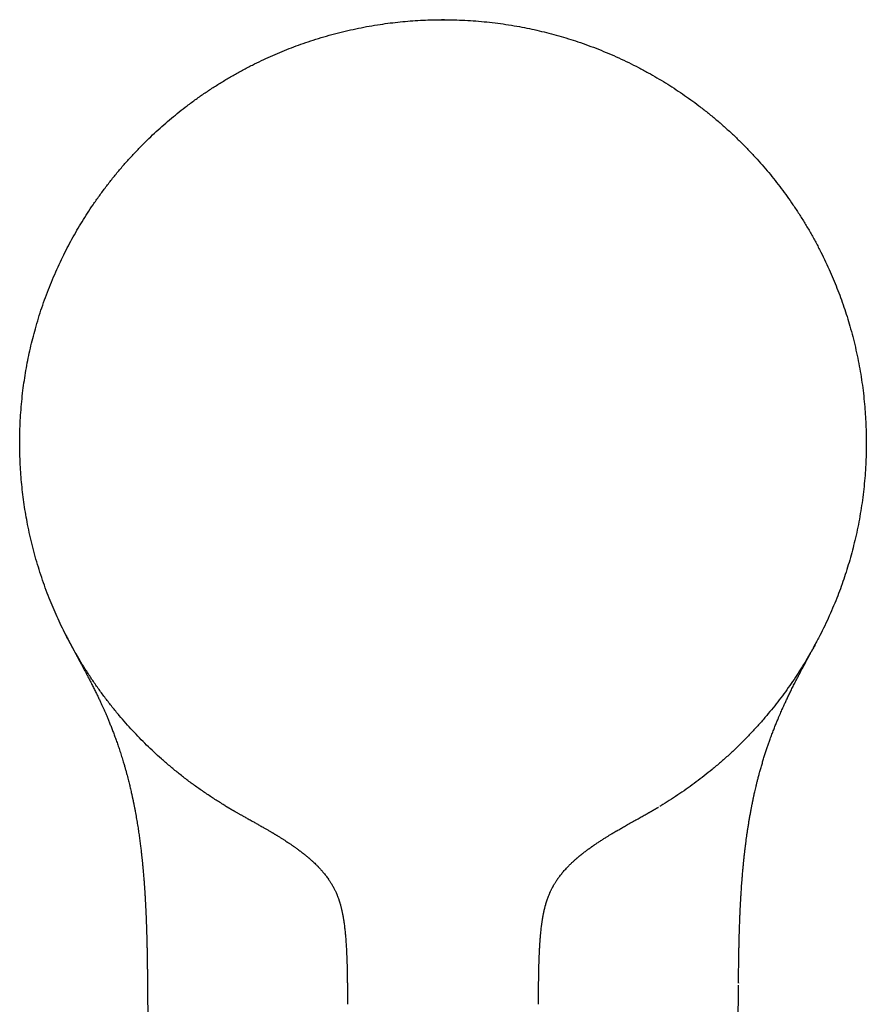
# Model space of a CAD drawing. Header units: millimetres. Extents: x 8 to 877, y 12 to 891.
# Tile 2 of 61: x 364 to 410, y 322 to 376. Entities that reach past the tile are written whole.
import ezdxf

# ---------------------------------------------------------------- set-up
doc = ezdxf.new("R2010")
doc.units = ezdxf.units.MM

msp = doc.modelspace()

# ---------------------------------------------------------------- linework, layer by layer
at = {"color": 7, "linetype": 'Continuous', "lineweight": 30}
for p, q in [((387.142, 375.943), (387.311, 375.943)), ((387.311, 375.943), (387.311, 375.943)), ((371.001, 323.004), (371.856, 243.824)), ((371.002, 323.004), (371.002, 323.005)), ((403.462, 323.017), (403.462, 323.003)), ((402.607, 243.824), (403.461, 322.894))]:
    msp.add_line(p, q, dxfattribs=at)
at = {"color": 7, "linetype": 'Continuous', "lineweight": 30, "flags": 128}
msp.add_lwpolyline([(387.311, 375.943), (387.232, 375.943), (387.155, 375.943)], dxfattribs=at)
at = {"color": 7, "linetype": 'Continuous', "lineweight": 30}
for points, knots in [([(375.154, 332.826), (374.983, 332.932), (374.64, 333.143), (374.138, 333.477), (373.643, 333.823), (373.158, 334.183), (372.683, 334.554), (372.217, 334.938), (371.774, 335.322), (371.353, 335.706), (370.953, 336.089), (370.563, 336.481), (370.182, 336.882), (369.811, 337.292), (369.438, 337.724), (369.066, 338.177), (368.696, 338.653), (368.338, 339.139), (367.992, 339.634), (367.66, 340.138), (367.341, 340.65), (367.043, 341.156), (366.767, 341.654), (366.51, 342.144), (366.265, 342.64), (366.032, 343.141), (365.81, 343.648), (365.595, 344.176), (365.387, 344.725), (365.187, 345.294), (365.003, 345.869), (364.833, 346.448), (364.679, 347.031), (364.539, 347.618), (364.419, 348.193), (364.316, 348.753), (364.228, 349.299), (364.154, 349.848), (364.093, 350.397), (364.045, 350.948), (364.009, 351.517), (363.986, 352.103), (363.979, 352.707), (363.987, 353.31), (364.011, 353.913), (364.051, 354.515), (364.106, 355.116), (364.174, 355.699), (364.255, 356.263), (364.347, 356.809), (364.451, 357.352), (364.568, 357.893), (364.698, 358.43), (364.846, 358.981), (365.011, 359.544), (365.196, 360.118), (365.397, 360.687), (365.611, 361.251), (365.841, 361.81), (366.085, 362.362), (366.335, 362.892), (366.592, 363.401), (366.852, 363.889), (367.124, 364.371), (367.408, 364.846), (367.703, 365.314), (368.018, 365.789), (368.354, 366.269), (368.713, 366.755), (369.084, 367.231), (369.467, 367.697), (369.863, 368.153), (370.27, 368.598), (370.676, 369.021), (371.082, 369.421), (371.484, 369.801), (371.896, 370.171), (372.316, 370.531), (372.744, 370.88), (373.194, 371.23), (373.666, 371.579), (374.161, 371.924), (374.665, 372.257), (375.177, 372.576), (375.697, 372.883), (376.224, 373.175), (376.745, 373.446), (377.257, 373.697), (377.759, 373.928), (378.267, 374.147), (378.78, 374.355), (379.298, 374.549), (379.836, 374.738), (380.394, 374.917), (380.973, 375.087), (381.556, 375.242), (382.143, 375.382), (382.734, 375.506), (383.327, 375.615), (383.907, 375.706), (384.472, 375.781), (385.022, 375.84), (385.573, 375.886), (386.126, 375.918), (386.678, 375.939), (387.047, 375.942), (387.232, 375.943)], [0, 0, 0, 0, 0.01, 0.02, 0.03, 0.04, 0.05, 0.06, 0.07, 0.079167, 0.088333, 0.0975, 0.106667, 0.115833, 0.125, 0.135, 0.145, 0.155, 0.165, 0.175, 0.185, 0.195, 0.204167, 0.213333, 0.2225, 0.231667, 0.240833, 0.25, 0.26, 0.27, 0.28, 0.29, 0.3, 0.31, 0.32, 0.329167, 0.338333, 0.3475, 0.356667, 0.365833, 0.375, 0.385, 0.395, 0.405, 0.415, 0.425, 0.435, 0.445, 0.454167, 0.463333, 0.4725, 0.481667, 0.490833, 0.5, 0.51, 0.52, 0.53, 0.54, 0.55, 0.56, 0.57, 0.579167, 0.588333, 0.5975, 0.606667, 0.615833, 0.625, 0.635, 0.645, 0.655, 0.665, 0.675, 0.685, 0.695, 0.704167, 0.713333, 0.7225, 0.731667, 0.740833, 0.75, 0.76, 0.77, 0.78, 0.79, 0.8, 0.81, 0.82, 0.829167, 0.838333, 0.8475, 0.856667, 0.865833, 0.875, 0.885, 0.895, 0.905, 0.915, 0.925, 0.935, 0.945, 0.954167, 0.963333, 0.9725, 0.981667, 0.990833, 1, 1, 1, 1]), ([(387.232, 375.943), (387.433, 375.941), (387.835, 375.938), (388.438, 375.914), (389.04, 375.875), (389.641, 375.82), (390.241, 375.75), (390.838, 375.664), (391.416, 375.566), (391.976, 375.456), (392.516, 375.337), (393.053, 375.204), (393.587, 375.06), (394.117, 374.902), (394.659, 374.727), (395.213, 374.533), (395.777, 374.318), (396.335, 374.089), (396.888, 373.846), (397.433, 373.588), (397.972, 373.316), (398.489, 373.038), (398.984, 372.756), (399.458, 372.471), (399.925, 372.175), (400.385, 371.867), (400.837, 371.549), (401.295, 371.21), (401.758, 370.849), (402.225, 370.466), (402.681, 370.071), (403.127, 369.664), (403.562, 369.246), (403.986, 368.817), (404.387, 368.389), (404.766, 367.963), (405.125, 367.542), (405.473, 367.112), (405.811, 366.674), (406.138, 366.228), (406.464, 365.761), (406.788, 365.272), (407.108, 364.76), (407.414, 364.24), (407.707, 363.712), (407.986, 363.177), (408.251, 362.635), (408.495, 362.102), (408.719, 361.578), (408.925, 361.064), (409.118, 360.545), (409.298, 360.023), (409.466, 359.496), (409.627, 358.949), (409.778, 358.382), (409.918, 357.795), (410.042, 357.204), (410.152, 356.611), (410.246, 356.015), (410.324, 355.416), (410.385, 354.833), (410.431, 354.265), (410.461, 353.712), (410.479, 353.159), (410.484, 352.606), (410.475, 352.053), (410.453, 351.484), (410.415, 350.898), (410.36, 350.297), (410.29, 349.698), (410.205, 349.1), (410.104, 348.505), (409.988, 347.913), (409.86, 347.341), (409.721, 346.788), (409.575, 346.254), (409.415, 345.725), (409.243, 345.199), (409.059, 344.678), (408.856, 344.145), (408.633, 343.602), (408.39, 343.05), (408.133, 342.504), (407.862, 341.965), (407.576, 341.433), (407.277, 340.909), (406.973, 340.407), (406.666, 339.927), (406.357, 339.468), (406.037, 339.017), (405.706, 338.574), (405.365, 338.138), (405.003, 337.698), (404.619, 337.254), (404.213, 336.808), (403.795, 336.373), (403.366, 335.948), (402.926, 335.535), (402.475, 335.134), (402.027, 334.755), (401.583, 334.398), (401.144, 334.062), (400.697, 333.736), (400.242, 333.421), (399.78, 333.117), (399.466, 332.923), (399.309, 332.826)], [0, 0, 0, 0, 0.01, 0.02, 0.0299999, 0.0399999, 0.0499999, 0.0599999, 0.0699999, 0.0791666, 0.0883332, 0.0974999, 0.1066666, 0.1158333, 0.125, 0.135, 0.145, 0.1549999, 0.1649999, 0.1749999, 0.1849999, 0.1949999, 0.2041666, 0.2133332, 0.2224999, 0.2316666, 0.2408333, 0.25, 0.26, 0.27, 0.2799999, 0.2899999, 0.2999999, 0.3099999, 0.3199999, 0.3291666, 0.3383332, 0.3474999, 0.3566666, 0.3658333, 0.375, 0.385, 0.395, 0.4049999, 0.4149999, 0.4249999, 0.4349999, 0.4449999, 0.4541666, 0.4633332, 0.4724999, 0.4816666, 0.4908333, 0.5, 0.51, 0.52, 0.5299999, 0.5399999, 0.5499999, 0.5599999, 0.5699999, 0.5791666, 0.5883332, 0.5974999, 0.6066666, 0.6158333, 0.625, 0.635, 0.645, 0.6549999, 0.6649999, 0.6749999, 0.6849999, 0.6949999, 0.7041666, 0.7133332, 0.7224999, 0.7316666, 0.7408333, 0.75, 0.76, 0.77, 0.7799999, 0.7899999, 0.7999999, 0.8099999, 0.8199999, 0.8291666, 0.8383332, 0.8474999, 0.8566666, 0.8658333, 0.875, 0.885, 0.895, 0.9049999, 0.9149999, 0.9249999, 0.9349999, 0.9449999, 0.9541666, 0.9633332, 0.9724999, 0.9816666, 0.9908333, 1, 1, 1, 1]), ([(366.513, 342.143), (366.517, 342.135), (366.527, 342.115), (366.543, 342.084), (366.56, 342.051), (366.578, 342.015), (366.598, 341.978), (366.619, 341.936), (366.641, 341.893), (366.664, 341.85), (366.688, 341.804), (366.713, 341.756), (366.74, 341.705), (366.768, 341.652), (366.797, 341.597), (366.828, 341.539), (366.859, 341.48), (366.891, 341.419), (366.925, 341.356), (366.959, 341.291), (366.994, 341.226), (367.03, 341.159), (367.067, 341.091), (367.107, 341.016), (367.151, 340.934), (367.202, 340.839), (367.256, 340.738), (367.316, 340.627), (367.382, 340.504), (367.454, 340.37), (367.531, 340.225), (367.614, 340.068), (367.713, 339.877), (367.826, 339.66), (367.946, 339.425), (368.059, 339.199), (368.165, 338.985), (368.263, 338.782), (368.354, 338.59), (368.438, 338.41), (368.514, 338.245), (368.584, 338.089), (368.652, 337.935), (368.724, 337.77), (368.799, 337.593), (368.878, 337.405), (368.959, 337.205), (369.043, 336.994), (369.129, 336.77), (369.217, 336.534), (369.307, 336.285), (369.398, 336.024), (369.49, 335.749), (369.582, 335.462), (369.662, 335.202), (369.729, 334.974), (369.783, 334.788), (369.832, 334.608), (369.878, 334.439), (369.92, 334.28), (369.958, 334.132), (369.992, 333.994), (370.024, 333.866), (370.054, 333.737), (370.084, 333.611), (370.111, 333.489), (370.135, 333.384), (370.153, 333.3), (370.167, 333.235), (370.178, 333.188), (370.186, 333.15), (370.192, 333.118), (370.199, 333.087), (370.207, 333.05), (370.217, 333.001), (370.23, 332.939), (370.244, 332.87), (370.258, 332.796), (370.274, 332.719), (370.29, 332.633), (370.308, 332.539), (370.341, 332.362), (370.387, 332.107), (370.442, 331.78), (370.492, 331.464), (370.537, 331.158), (370.577, 330.863), (370.614, 330.583), (370.646, 330.316), (370.669, 330.112), (370.686, 329.962), (370.696, 329.865), (370.706, 329.772), (370.714, 329.696), (370.72, 329.636), (370.724, 329.591), (370.728, 329.552), (370.731, 329.518), (370.734, 329.485), (370.738, 329.445), (370.743, 329.394), (370.749, 329.328), (370.756, 329.25), (370.766, 329.144), (370.777, 329.014), (370.789, 328.87), (370.8, 328.735), (370.81, 328.61), (370.818, 328.494), (370.826, 328.394), (370.832, 328.305), (370.838, 328.222), (370.843, 328.136), (370.849, 328.047), (370.855, 327.956), (370.86, 327.878), (370.863, 327.819), (370.866, 327.779), (370.868, 327.746), (370.87, 327.712), (370.872, 327.672), (370.875, 327.621), (370.878, 327.561), (370.882, 327.494), (370.886, 327.421), (370.89, 327.344), (370.894, 327.264), (370.898, 327.184), (370.902, 327.107), (370.905, 327.038), (370.908, 326.983), (370.91, 326.942), (370.911, 326.909), (370.913, 326.873), (370.915, 326.83), (370.917, 326.779), (370.919, 326.724), (370.921, 326.669), (370.924, 326.61), (370.926, 326.549), (370.929, 326.491), (370.931, 326.442), (370.932, 326.399), (370.934, 326.354), (370.936, 326.299), (370.938, 326.233), (370.941, 326.16), (370.943, 326.083), (370.946, 326.003), (370.948, 325.924), (370.951, 325.851), (370.952, 325.79), (370.954, 325.739), (370.955, 325.693), (370.956, 325.65), (370.958, 325.607), (370.959, 325.564), (370.96, 325.515), (370.962, 325.459), (370.963, 325.4), (370.964, 325.343), (370.966, 325.293), (370.967, 325.251), (370.968, 325.213), (370.968, 325.178), (370.969, 325.142), (370.97, 325.091), (370.972, 325.022), (370.974, 324.935), (370.975, 324.848), (370.977, 324.765), (370.979, 324.684), (370.98, 324.602), (370.981, 324.519), (370.983, 324.438), (370.984, 324.359), (370.985, 324.281), (370.986, 324.202), (370.988, 324.125), (370.989, 324.055), (370.989, 323.992), (370.99, 323.924), (370.991, 323.847), (370.992, 323.757), (370.994, 323.66), (370.995, 323.561), (370.996, 323.468), (370.997, 323.398), (370.997, 323.345), (370.998, 323.308), (370.998, 323.271), (370.999, 323.234), (370.999, 323.195), (370.999, 323.15), (371, 323.097), (371.001, 323.047), (371.001, 323.015), (371.001, 323.005)], [0, 0, 0, 0, 0.003264, 0.007107, 0.010701, 0.014053, 0.017667, 0.020978, 0.024294, 0.027937, 0.03191, 0.036215, 0.040855, 0.045831, 0.051144, 0.056797, 0.062783, 0.068669, 0.074196, 0.079386, 0.084267, 0.088868, 0.09323, 0.097411, 0.102795, 0.10799, 0.113585, 0.119773, 0.126567, 0.133844, 0.14173, 0.150235, 0.159367, 0.172625, 0.185288, 0.197344, 0.208783, 0.219598, 0.22978, 0.23932, 0.248213, 0.255821, 0.263893, 0.272529, 0.281734, 0.291514, 0.301873, 0.312817, 0.324351, 0.336479, 0.349207, 0.362539, 0.376479, 0.39103, 0.406196, 0.415842, 0.425295, 0.434254, 0.442716, 0.450677, 0.458007, 0.464849, 0.471201, 0.477062, 0.48391, 0.489933, 0.495127, 0.499491, 0.502338, 0.504671, 0.506491, 0.507994, 0.509362, 0.51111, 0.513521, 0.516598, 0.520341, 0.52375, 0.52757, 0.531801, 0.536445, 0.541425, 0.558048, 0.574112, 0.58961, 0.604539, 0.618894, 0.632772, 0.645467, 0.657812, 0.662565, 0.667265, 0.671876, 0.676005, 0.678428, 0.680587, 0.682484, 0.684117, 0.685541, 0.687271, 0.689863, 0.693053, 0.696839, 0.70122, 0.708612, 0.71564, 0.722185, 0.728249, 0.733834, 0.738941, 0.742791, 0.746791, 0.750945, 0.755252, 0.759711, 0.764169, 0.766463, 0.768369, 0.769889, 0.771322, 0.773278, 0.775726, 0.778694, 0.782027, 0.785353, 0.789282, 0.793179, 0.797042, 0.800868, 0.8043, 0.807121, 0.808835, 0.81024, 0.811894, 0.813994, 0.816541, 0.819255, 0.821926, 0.824554, 0.827797, 0.830749, 0.833096, 0.834903, 0.83696, 0.839659, 0.842889, 0.846491, 0.850226, 0.85409, 0.858085, 0.861742, 0.864686, 0.866938, 0.869118, 0.871418, 0.8732, 0.875284, 0.877679, 0.880382, 0.883393, 0.886256, 0.888632, 0.890684, 0.892376, 0.894087, 0.895824, 0.897637, 0.901446, 0.905929, 0.910264, 0.914138, 0.918028, 0.92203, 0.926084, 0.930173, 0.933877, 0.937635, 0.941538, 0.945461, 0.948809, 0.951728, 0.954797, 0.958691, 0.963061, 0.967893, 0.972982, 0.977519, 0.981484, 0.983402, 0.985216, 0.987004, 0.988777, 0.990669, 0.992723, 0.995342, 0.998527, 1, 1, 1, 1]), ([(403.462, 323.003), (403.462, 323.017), (403.463, 323.054), (403.463, 323.11), (403.464, 323.171), (403.465, 323.235), (403.465, 323.304), (403.466, 323.379), (403.467, 323.454), (403.468, 323.527), (403.469, 323.595), (403.47, 323.659), (403.47, 323.726), (403.472, 323.819), (403.473, 323.941), (403.475, 324.085), (403.477, 324.227), (403.479, 324.364), (403.481, 324.482), (403.483, 324.58), (403.484, 324.659), (403.486, 324.738), (403.487, 324.81), (403.488, 324.876), (403.49, 324.942), (403.491, 325.014), (403.493, 325.098), (403.495, 325.181), (403.497, 325.255), (403.498, 325.312), (403.499, 325.359), (403.5, 325.4), (403.501, 325.437), (403.502, 325.472), (403.503, 325.508), (403.504, 325.546), (403.505, 325.591), (403.507, 325.643), (403.508, 325.7), (403.51, 325.758), (403.511, 325.809), (403.513, 325.852), (403.514, 325.887), (403.515, 325.92), (403.516, 325.961), (403.518, 326.01), (403.519, 326.068), (403.523, 326.162), (403.527, 326.289), (403.532, 326.415), (403.535, 326.504), (403.537, 326.558), (403.539, 326.608), (403.541, 326.659), (403.543, 326.709), (403.546, 326.762), (403.548, 326.816), (403.551, 326.875), (403.553, 326.931), (403.555, 326.983), (403.557, 327.026), (403.559, 327.065), (403.561, 327.106), (403.563, 327.152), (403.566, 327.204), (403.569, 327.264), (403.572, 327.331), (403.576, 327.405), (403.58, 327.481), (403.584, 327.55), (403.587, 327.608), (403.59, 327.652), (403.592, 327.686), (403.594, 327.715), (403.595, 327.746), (403.598, 327.785), (403.601, 327.833), (403.606, 327.918), (403.614, 328.041), (403.624, 328.203), (403.636, 328.377), (403.65, 328.56), (403.662, 328.725), (403.674, 328.871), (403.685, 328.995), (403.695, 329.119), (403.706, 329.244), (403.718, 329.367), (403.728, 329.479), (403.738, 329.575), (403.745, 329.65), (403.751, 329.71), (403.756, 329.761), (403.761, 329.81), (403.767, 329.868), (403.775, 329.935), (403.783, 330.012), (403.792, 330.097), (403.802, 330.186), (403.813, 330.276), (403.823, 330.364), (403.838, 330.485), (403.857, 330.637), (403.88, 330.818), (403.904, 330.996), (403.93, 331.177), (403.957, 331.368), (403.988, 331.572), (404.016, 331.746), (404.039, 331.886), (404.056, 331.988), (404.074, 332.093), (404.093, 332.2), (404.113, 332.31), (404.133, 332.419), (404.152, 332.524), (404.171, 332.621), (404.188, 332.708), (404.203, 332.786), (404.216, 332.853), (404.228, 332.911), (404.238, 332.959), (404.246, 332.997), (404.252, 333.027), (404.257, 333.054), (404.264, 333.085), (404.272, 333.124), (404.282, 333.172), (404.295, 333.232), (404.312, 333.31), (404.333, 333.407), (404.36, 333.526), (404.391, 333.662), (404.427, 333.815), (404.468, 333.983), (404.514, 334.166), (404.565, 334.363), (404.622, 334.576), (404.685, 334.804), (404.753, 335.041), (404.825, 335.28), (404.896, 335.511), (404.968, 335.733), (405.039, 335.948), (405.11, 336.154), (405.189, 336.377), (405.275, 336.614), (405.37, 336.863), (405.461, 337.097), (405.549, 337.317), (405.628, 337.508), (405.698, 337.674), (405.76, 337.817), (405.818, 337.951), (405.875, 338.079), (405.94, 338.223), (406.016, 338.391), (406.108, 338.587), (406.207, 338.796), (406.314, 339.018), (406.43, 339.252), (406.54, 339.469), (406.641, 339.667), (406.731, 339.842), (406.821, 340.014), (406.907, 340.177), (406.988, 340.33), (407.064, 340.472), (407.13, 340.596), (407.187, 340.702), (407.236, 340.793), (407.281, 340.877), (407.324, 340.955), (407.362, 341.026), (407.396, 341.089), (407.427, 341.148), (407.457, 341.204), (407.487, 341.26), (407.516, 341.314), (407.545, 341.369), (407.574, 341.424), (407.606, 341.484), (407.642, 341.551), (407.682, 341.626), (407.721, 341.699), (407.746, 341.748), (407.757, 341.768)], [0, 0, 0, 0, 0.002187, 0.005533, 0.008517, 0.011437, 0.015191, 0.019027, 0.02286, 0.026614, 0.030016, 0.033202, 0.036379, 0.040026, 0.047365, 0.054847, 0.061804, 0.068694, 0.07562, 0.079512, 0.083481, 0.087579, 0.091335, 0.09441, 0.09755, 0.101144, 0.105326, 0.110147, 0.113581, 0.116491, 0.118786, 0.120651, 0.122514, 0.124392, 0.125973, 0.127885, 0.130137, 0.132731, 0.135667, 0.138674, 0.141375, 0.143458, 0.145006, 0.14663, 0.14845, 0.151131, 0.154059, 0.157043, 0.165273, 0.173095, 0.175968, 0.178648, 0.181132, 0.183494, 0.186216, 0.188668, 0.191396, 0.194401, 0.197396, 0.199932, 0.202117, 0.203865, 0.205833, 0.208156, 0.210813, 0.213639, 0.21714, 0.220826, 0.224697, 0.228579, 0.231217, 0.233394, 0.235107, 0.236382, 0.237695, 0.239751, 0.24219, 0.244975, 0.252467, 0.260553, 0.269235, 0.278485, 0.287901, 0.294092, 0.300304, 0.306536, 0.312788, 0.31906, 0.325173, 0.329691, 0.333476, 0.336526, 0.33884, 0.341078, 0.343953, 0.347467, 0.351249, 0.35557, 0.360143, 0.36465, 0.369091, 0.373466, 0.382911, 0.392028, 0.400813, 0.40974, 0.419367, 0.429693, 0.440719, 0.445762, 0.450939, 0.45625, 0.461693, 0.467269, 0.472973, 0.478418, 0.483364, 0.487809, 0.491756, 0.495203, 0.498151, 0.500601, 0.502552, 0.504005, 0.505169, 0.5068, 0.508687, 0.511147, 0.514181, 0.517787, 0.523004, 0.529085, 0.536026, 0.543827, 0.552483, 0.561814, 0.571963, 0.582923, 0.59469, 0.607373, 0.619816, 0.63186, 0.643506, 0.654755, 0.665611, 0.676074, 0.690067, 0.703302, 0.715785, 0.727524, 0.738526, 0.746658, 0.754342, 0.761582, 0.76838, 0.775142, 0.785111, 0.795832, 0.807294, 0.819488, 0.832403, 0.846028, 0.855598, 0.865481, 0.875227, 0.884395, 0.892994, 0.901035, 0.90853, 0.91411, 0.91936, 0.92429, 0.928908, 0.933376, 0.937218, 0.94121, 0.945382, 0.949764, 0.954378, 0.959247, 0.965025, 0.971295, 0.978198, 0.985733, 0.993902, 1, 1, 1, 1]), ([(406.534, 339.747), (406.535, 339.746), (406.54, 339.743), (406.54, 339.743), (406.541, 339.742)], [0, 0, 0, 0, 0.312953, 1, 1, 1, 1]), ([(375.23, 332.78), (375.225, 332.783), (375.212, 332.79), (375.202, 332.797), (375.195, 332.801), (375.193, 332.802), (375.19, 332.804), (375.188, 332.805), (375.185, 332.807), (375.18, 332.81), (375.175, 332.813), (375.17, 332.816), (375.166, 332.818), (375.163, 332.821), (375.16, 332.822), (375.157, 332.824), (375.155, 332.825), (375.154, 332.826), (375.154, 332.826), (375.154, 332.826)], [0, 0, 0, 0, 0.080846, 0.189438, 0.208876, 0.22841, 0.248043, 0.267695, 0.281448, 0.337422, 0.398502, 0.462893, 0.530594, 0.601606, 0.675931, 0.752154, 0.831572, 0.914188, 1, 1, 1, 1]), ([(375.26, 332.762), (375.255, 332.765), (375.233, 332.778), (375.201, 332.797), (375.181, 332.809), (375.171, 332.815)], [0, 0, 0, 0, 0.154247, 0.578673, 1, 1, 1, 1]), ([(375.23, 332.78), (375.245, 332.771), (375.273, 332.754), (375.304, 332.735), (375.323, 332.724), (375.334, 332.718), (375.339, 332.714), (375.345, 332.711), (375.35, 332.708), (375.355, 332.705), (375.359, 332.702), (375.364, 332.7), (375.368, 332.697), (375.371, 332.695), (375.375, 332.693), (375.378, 332.691), (375.381, 332.689), (375.384, 332.688), (375.387, 332.686), (375.389, 332.685), (375.391, 332.684), (375.394, 332.682), (375.396, 332.681), (375.399, 332.679), (375.403, 332.676), (375.408, 332.674), (375.413, 332.671), (375.419, 332.667), (375.425, 332.663), (375.433, 332.659), (375.441, 332.654), (375.449, 332.65), (375.457, 332.645), (375.465, 332.64), (375.473, 332.635), (375.48, 332.631), (375.483, 332.629), (375.485, 332.628), (375.488, 332.626), (375.49, 332.625), (375.493, 332.623), (375.495, 332.622), (375.497, 332.621), (375.5, 332.619), (375.505, 332.616), (375.513, 332.612), (375.524, 332.605), (375.536, 332.598), (375.551, 332.589), (375.568, 332.579), (375.587, 332.568), (375.606, 332.557), (375.624, 332.547), (375.641, 332.537), (375.657, 332.527), (375.673, 332.519), (375.687, 332.51), (375.699, 332.503), (375.709, 332.497), (375.723, 332.489), (375.741, 332.479), (375.763, 332.467), (375.786, 332.453), (375.823, 332.432), (375.873, 332.403), (375.937, 332.367), (375.999, 332.332), (376.059, 332.298), (376.117, 332.265), (376.174, 332.233), (376.232, 332.2), (376.301, 332.161), (376.384, 332.115), (376.482, 332.06), (376.585, 332.002), (376.691, 331.943), (376.789, 331.887), (376.883, 331.835), (376.973, 331.784), (377.061, 331.735), (377.148, 331.685), (377.246, 331.63), (377.338, 331.577), (377.422, 331.529), (377.494, 331.488), (377.569, 331.444), (377.645, 331.4), (377.716, 331.358), (377.776, 331.323), (377.822, 331.296), (377.855, 331.276), (377.884, 331.259), (377.918, 331.239), (377.959, 331.214), (378.005, 331.187), (378.051, 331.159), (378.1, 331.129), (378.177, 331.082), (378.281, 331.018), (378.412, 330.936), (378.537, 330.856), (378.645, 330.785), (378.735, 330.726), (378.806, 330.679), (378.865, 330.639), (378.914, 330.605), (378.954, 330.578), (378.989, 330.553), (379.027, 330.527), (379.075, 330.493), (379.133, 330.452), (379.202, 330.403), (379.279, 330.346), (379.361, 330.285), (379.443, 330.222), (379.523, 330.161), (379.594, 330.105), (379.657, 330.054), (379.712, 330.009), (379.76, 329.969), (379.801, 329.935), (379.833, 329.908), (379.864, 329.881), (379.901, 329.85), (379.945, 329.811), (379.996, 329.766), (380.049, 329.718), (380.112, 329.66), (380.184, 329.592), (380.26, 329.518), (380.32, 329.458), (380.365, 329.411), (380.4, 329.375), (380.433, 329.34), (380.467, 329.304), (380.505, 329.262), (380.548, 329.214), (380.594, 329.162), (380.654, 329.092), (380.725, 329.006), (380.803, 328.908), (380.872, 328.815), (380.926, 328.74), (380.967, 328.679), (381.001, 328.629), (381.037, 328.574), (381.077, 328.511), (381.122, 328.437), (381.17, 328.354), (381.216, 328.27), (381.256, 328.193), (381.291, 328.124), (381.324, 328.054), (381.359, 327.978), (381.388, 327.911), (381.411, 327.855), (381.428, 327.813), (381.445, 327.769), (381.464, 327.72), (381.483, 327.667), (381.502, 327.614), (381.518, 327.565), (381.533, 327.52), (381.547, 327.477), (381.563, 327.424), (381.583, 327.357), (381.605, 327.278), (381.626, 327.198), (381.646, 327.12), (381.664, 327.043), (381.681, 326.97), (381.695, 326.902), (381.707, 326.844), (381.718, 326.789), (381.727, 326.739), (381.736, 326.69), (381.748, 326.621), (381.763, 326.532), (381.781, 326.421), (381.798, 326.304), (381.814, 326.181), (381.83, 326.051), (381.845, 325.92), (381.858, 325.788), (381.871, 325.657), (381.882, 325.529), (381.891, 325.41), (381.9, 325.293), (381.908, 325.174), (381.916, 325.048), (381.924, 324.913), (381.93, 324.793), (381.935, 324.689), (381.939, 324.606), (381.942, 324.524), (381.946, 324.441), (381.949, 324.363), (381.951, 324.291), (381.953, 324.23), (381.955, 324.172), (381.957, 324.111), (381.959, 324.043), (381.961, 323.979), (381.962, 323.923), (381.964, 323.874), (381.965, 323.825), (381.966, 323.777), (381.967, 323.736), (381.968, 323.704), (381.968, 323.669), (381.969, 323.625), (381.97, 323.566), (381.971, 323.499), (381.973, 323.426), (381.974, 323.352), (381.975, 323.284), (381.976, 323.221), (381.976, 323.146), (381.977, 323.055), (381.978, 322.948), (381.979, 322.84), (381.98, 322.737), (381.98, 322.645), (381.981, 322.575), (381.981, 322.515), (381.981, 322.455), (381.981, 322.386), (381.981, 322.318), (381.981, 322.267), (381.981, 322.23), (381.981, 322.206), (381.981, 322.186), (381.981, 322.166), (381.981, 322.143), (381.981, 322.114), (381.982, 322.076), (381.982, 322.031), (381.982, 321.976), (381.982, 321.913), (381.982, 321.868), (381.982, 321.844)], [0, 0, 0, 0, 0.004396, 0.007917, 0.009796, 0.011323, 0.012635, 0.014993, 0.017893, 0.02134, 0.025335, 0.030575, 0.036535, 0.043216, 0.050618, 0.058742, 0.067589, 0.077159, 0.083802, 0.090753, 0.098014, 0.105583, 0.113407, 0.120922, 0.129197, 0.136842, 0.143856, 0.15024, 0.15673, 0.162407, 0.167271, 0.171325, 0.174572, 0.177019, 0.178684, 0.17924, 0.179457, 0.17964, 0.179799, 0.179947, 0.180102, 0.180279, 0.180389, 0.180633, 0.181642, 0.183352, 0.185764, 0.188674, 0.192204, 0.196355, 0.201124, 0.206039, 0.210531, 0.214599, 0.218244, 0.222229, 0.225547, 0.228201, 0.230376, 0.232447, 0.236733, 0.240561, 0.24394, 0.247029, 0.255961, 0.26426, 0.271936, 0.278997, 0.285455, 0.291321, 0.296874, 0.302367, 0.309645, 0.316934, 0.324304, 0.331311, 0.337951, 0.344306, 0.350972, 0.356462, 0.362254, 0.368748, 0.375985, 0.380449, 0.385146, 0.390075, 0.395217, 0.399913, 0.403794, 0.40687, 0.408697, 0.410248, 0.412468, 0.415476, 0.418387, 0.421632, 0.424836, 0.427982, 0.436889, 0.445338, 0.453364, 0.460988, 0.466145, 0.470636, 0.474471, 0.477662, 0.480217, 0.482098, 0.484606, 0.487764, 0.491577, 0.496039, 0.50114, 0.506749, 0.51227, 0.517634, 0.522848, 0.526848, 0.530767, 0.534338, 0.537179, 0.539307, 0.541178, 0.54373, 0.546987, 0.550796, 0.554631, 0.558452, 0.564452, 0.570258, 0.575206, 0.578026, 0.580564, 0.5831, 0.585654, 0.588557, 0.592007, 0.595875, 0.59962, 0.606664, 0.613471, 0.619523, 0.624963, 0.628169, 0.631234, 0.634609, 0.638573, 0.642997, 0.648468, 0.653689, 0.658275, 0.662092, 0.666085, 0.670498, 0.675323, 0.677753, 0.680082, 0.682504, 0.685314, 0.688486, 0.691427, 0.694299, 0.696652, 0.699016, 0.701461, 0.705539, 0.71013, 0.714678, 0.718846, 0.722967, 0.727392, 0.730823, 0.734019, 0.736983, 0.739713, 0.742228, 0.745111, 0.750825, 0.756866, 0.76318, 0.769838, 0.776845, 0.784069, 0.791018, 0.798101, 0.805086, 0.811467, 0.81722, 0.823731, 0.830392, 0.837415, 0.845201, 0.849568, 0.853954, 0.858336, 0.862714, 0.867012, 0.870829, 0.87402, 0.876828, 0.879986, 0.883611, 0.887669, 0.890101, 0.892643, 0.895297, 0.897997, 0.900213, 0.901824, 0.903117, 0.905645, 0.908822, 0.912477, 0.916338, 0.920403, 0.924098, 0.927157, 0.930437, 0.935978, 0.941668, 0.947387, 0.95312, 0.957986, 0.961932, 0.964266, 0.967503, 0.971478, 0.975104, 0.978284, 0.97968, 0.980919, 0.981999, 0.982922, 0.984122, 0.985625, 0.987585, 0.990003, 0.992878, 0.99621, 1, 1, 1, 1]), ([(399.155, 332.733), (399.155, 332.733), (399.157, 332.734), (399.161, 332.737), (399.167, 332.74), (399.174, 332.744), (399.184, 332.75), (399.191, 332.754), (399.197, 332.758), (399.203, 332.762), (399.209, 332.765), (399.214, 332.768), (399.217, 332.77), (399.218, 332.771), (399.219, 332.771)], [0, 0, 0, 0, 0.021143, 0.101891, 0.170182, 0.226395, 0.273803, 0.33896, 0.4297, 0.539156, 0.669727, 0.80407, 0.938604, 1, 1, 1, 1]), ([(399.309, 332.826), (399.309, 332.826), (399.309, 332.826), (399.307, 332.825), (399.305, 332.824), (399.303, 332.822), (399.299, 332.82), (399.295, 332.818), (399.291, 332.815), (399.287, 332.812), (399.283, 332.81), (399.28, 332.808), (399.278, 332.807), (399.277, 332.806), (399.275, 332.805), (399.271, 332.802), (399.262, 332.797), (399.248, 332.789), (399.233, 332.78), (399.222, 332.773), (399.219, 332.771)], [0, 0, 0, 0, 0.086871, 0.170251, 0.250139, 0.326537, 0.399445, 0.468864, 0.527068, 0.58257, 0.635373, 0.648862, 0.662164, 0.675277, 0.688275, 0.706796, 0.778675, 0.869417, 0.957825, 1, 1, 1, 1]), ([(392.482, 321.844), (392.482, 321.876), (392.482, 321.934), (392.482, 322.013), (392.482, 322.077), (392.482, 322.124), (392.482, 322.157), (392.482, 322.181), (392.482, 322.203), (392.482, 322.228), (392.482, 322.256), (392.482, 322.287), (392.482, 322.326), (392.482, 322.373), (392.482, 322.428), (392.482, 322.48), (392.482, 322.53), (392.483, 322.577), (392.483, 322.627), (392.483, 322.679), (392.483, 322.737), (392.484, 322.805), (392.484, 322.882), (392.485, 322.966), (392.486, 323.048), (392.486, 323.115), (392.487, 323.164), (392.487, 323.197), (392.488, 323.231), (392.488, 323.273), (392.489, 323.324), (392.49, 323.394), (392.491, 323.475), (392.493, 323.559), (392.494, 323.629), (392.495, 323.68), (392.496, 323.725), (392.497, 323.772), (392.498, 323.828), (392.5, 323.887), (392.501, 323.952), (392.503, 324.019), (392.505, 324.085), (392.507, 324.141), (392.508, 324.182), (392.509, 324.216), (392.511, 324.252), (392.512, 324.295), (392.514, 324.344), (392.516, 324.409), (392.519, 324.49), (392.523, 324.584), (392.527, 324.674), (392.531, 324.75), (392.534, 324.812), (392.537, 324.859), (392.539, 324.899), (392.541, 324.937), (392.543, 324.978), (392.546, 325.027), (392.55, 325.087), (392.554, 325.154), (392.558, 325.222), (392.563, 325.285), (392.567, 325.341), (392.571, 325.394), (392.575, 325.445), (392.579, 325.497), (392.584, 325.552), (392.589, 325.614), (392.595, 325.685), (392.604, 325.778), (392.616, 325.894), (392.631, 326.029), (392.645, 326.151), (392.659, 326.256), (392.671, 326.343), (392.683, 326.421), (392.693, 326.488), (392.7, 326.535), (392.706, 326.568), (392.71, 326.594), (392.715, 326.623), (392.721, 326.658), (392.728, 326.697), (392.737, 326.742), (392.746, 326.791), (392.754, 326.834), (392.761, 326.868), (392.765, 326.888), (392.768, 326.901), (392.769, 326.907), (392.77, 326.911), (392.771, 326.914), (392.771, 326.914), (392.772, 326.919), (392.774, 326.929), (392.778, 326.949), (392.785, 326.978), (392.792, 327.013), (392.803, 327.06), (392.816, 327.113), (392.829, 327.168), (392.84, 327.211), (392.85, 327.247), (392.864, 327.299), (392.886, 327.376), (392.917, 327.479), (392.951, 327.583), (392.986, 327.683), (393.02, 327.776), (393.057, 327.867), (393.089, 327.943), (393.118, 328.007), (393.143, 328.062), (393.17, 328.119), (393.197, 328.174), (393.222, 328.223), (393.245, 328.265), (393.266, 328.304), (393.287, 328.343), (393.311, 328.385), (393.339, 328.432), (393.371, 328.487), (393.407, 328.544), (393.443, 328.6), (393.476, 328.65), (393.506, 328.695), (393.534, 328.734), (393.56, 328.772), (393.597, 328.822), (393.648, 328.891), (393.714, 328.976), (393.784, 329.063), (393.857, 329.148), (393.932, 329.234), (394.01, 329.319), (394.075, 329.387), (394.127, 329.441), (394.166, 329.481), (394.207, 329.521), (394.25, 329.563), (394.293, 329.605), (394.342, 329.651), (394.394, 329.7), (394.45, 329.75), (394.501, 329.796), (394.544, 329.834), (394.576, 329.861), (394.6, 329.883), (394.62, 329.9), (394.64, 329.917), (394.666, 329.938), (394.697, 329.965), (394.732, 329.994), (394.784, 330.036), (394.849, 330.089), (394.93, 330.153), (395.012, 330.216), (395.082, 330.27), (395.14, 330.313), (395.184, 330.345), (395.229, 330.379), (395.277, 330.413), (395.323, 330.447), (395.366, 330.477), (395.399, 330.501), (395.424, 330.518), (395.44, 330.53), (395.455, 330.54), (395.471, 330.551), (395.493, 330.567), (395.521, 330.585), (395.559, 330.612), (395.609, 330.646), (395.674, 330.69), (395.746, 330.738), (395.852, 330.808), (395.987, 330.895), (396.147, 330.996), (396.273, 331.074), (396.367, 331.131), (396.431, 331.17), (396.489, 331.205), (396.538, 331.234), (396.577, 331.258), (396.605, 331.274), (396.626, 331.287), (396.647, 331.3), (396.676, 331.317), (396.711, 331.337), (396.75, 331.36), (396.79, 331.383), (396.853, 331.42), (396.937, 331.469), (397.041, 331.529), (397.145, 331.589), (397.255, 331.652), (397.374, 331.719), (397.502, 331.791), (397.633, 331.865), (397.762, 331.937), (397.887, 332.007), (398.009, 332.075), (398.124, 332.14), (398.234, 332.202), (398.338, 332.26), (398.435, 332.315), (398.51, 332.358), (398.567, 332.39), (398.609, 332.414), (398.647, 332.436), (398.681, 332.455), (398.711, 332.473), (398.732, 332.485), (398.747, 332.494), (398.757, 332.499), (398.769, 332.506), (398.788, 332.517), (398.809, 332.529), (398.831, 332.542), (398.856, 332.557), (398.881, 332.571), (398.904, 332.585), (398.923, 332.596), (398.938, 332.604), (398.949, 332.611), (398.957, 332.615), (398.961, 332.618), (398.964, 332.62), (398.968, 332.622), (398.972, 332.624), (398.976, 332.627), (398.982, 332.63), (398.989, 332.635), (398.997, 332.639), (399.005, 332.644), (399.015, 332.65), (399.024, 332.655), (399.032, 332.66), (399.04, 332.665), (399.047, 332.669), (399.056, 332.674), (399.063, 332.678), (399.067, 332.681)], [0, 0, 0, 0, 0.00602, 0.011044, 0.015072, 0.018103, 0.020101, 0.021342, 0.022692, 0.024258, 0.02604, 0.028023, 0.030186, 0.033452, 0.037057, 0.040584, 0.04342, 0.046513, 0.049578, 0.052863, 0.05655, 0.060578, 0.065815, 0.07119, 0.076484, 0.08158, 0.083877, 0.085857, 0.087778, 0.090424, 0.093849, 0.097504, 0.103793, 0.109185, 0.113602, 0.116967, 0.119055, 0.122071, 0.12587, 0.12971, 0.133492, 0.138137, 0.142535, 0.146088, 0.148742, 0.150335, 0.152595, 0.155525, 0.158689, 0.16181, 0.168, 0.174017, 0.179858, 0.185112, 0.188647, 0.191663, 0.194162, 0.196324, 0.198818, 0.201977, 0.205796, 0.210268, 0.214778, 0.218826, 0.222416, 0.225551, 0.229027, 0.232074, 0.235585, 0.239596, 0.244104, 0.249104, 0.257643, 0.266393, 0.275326, 0.281125, 0.286957, 0.292149, 0.296477, 0.299943, 0.301372, 0.303007, 0.304937, 0.307162, 0.309736, 0.312756, 0.316241, 0.319817, 0.321744, 0.323156, 0.323986, 0.324216, 0.324398, 0.324716, 0.325069, 0.325396, 0.325818, 0.327226, 0.329328, 0.331485, 0.334094, 0.338457, 0.342058, 0.34489, 0.347048, 0.349126, 0.35536, 0.36244, 0.369751, 0.376265, 0.382675, 0.388767, 0.394967, 0.398408, 0.402214, 0.406394, 0.410538, 0.41395, 0.416777, 0.419683, 0.422291, 0.425288, 0.428809, 0.432768, 0.437394, 0.441668, 0.445438, 0.44882, 0.451882, 0.454664, 0.457515, 0.463815, 0.470945, 0.478171, 0.484929, 0.49238, 0.499878, 0.506819, 0.510443, 0.514033, 0.517607, 0.521396, 0.525562, 0.529859, 0.534385, 0.53919, 0.544115, 0.547448, 0.550143, 0.552195, 0.553607, 0.55513, 0.557239, 0.559962, 0.562993, 0.565989, 0.572663, 0.579142, 0.585579, 0.592608, 0.595986, 0.599504, 0.603165, 0.606973, 0.61091, 0.614385, 0.61712, 0.618953, 0.620164, 0.621063, 0.622351, 0.624055, 0.62618, 0.628728, 0.63293, 0.63795, 0.643676, 0.649391, 0.662477, 0.674839, 0.686482, 0.692039, 0.697388, 0.702099, 0.706034, 0.709181, 0.711532, 0.712699, 0.71424, 0.716442, 0.719309, 0.722467, 0.725556, 0.728576, 0.737251, 0.745277, 0.753302, 0.762082, 0.771634, 0.781974, 0.792855, 0.803899, 0.815152, 0.826663, 0.838467, 0.85016, 0.861514, 0.872528, 0.883203, 0.888415, 0.893552, 0.899015, 0.90507, 0.911767, 0.919142, 0.922448, 0.92588, 0.929638, 0.934227, 0.937568, 0.94127, 0.945339, 0.94941, 0.952832, 0.95546, 0.957496, 0.958943, 0.95965, 0.95989, 0.960069, 0.960393, 0.960707, 0.961027, 0.961368, 0.962161, 0.963154, 0.964383, 0.966692, 0.969597, 0.973111, 0.977244, 0.982001, 0.98726, 1, 1, 1, 1])]:
    msp.add_open_spline(points, degree=3, knots=knots, dxfattribs=at)

doc.saveas('drawing.dxf')
